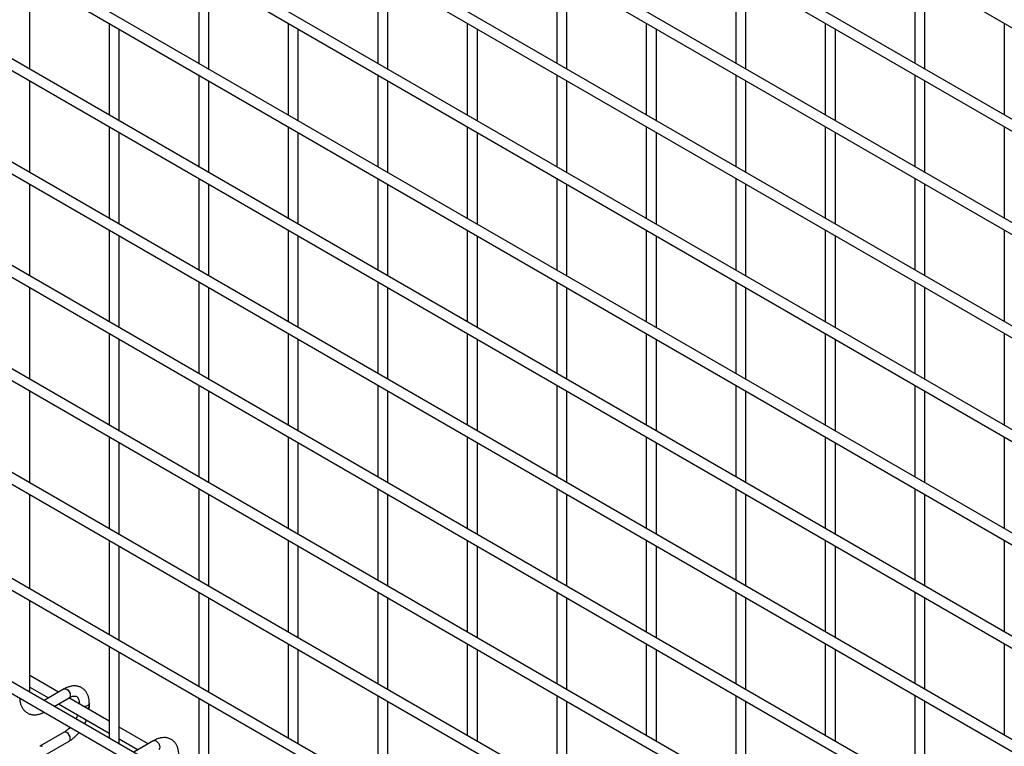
# Model space of a CAD drawing. Header units: inches. Extents: x 0.2 to 10.8, y 0.2 to 8.2.
# Tile 29 of 56: x 8.383 to 9.031, y 6.65 to 7.128. Entities that reach past the tile are written whole.
import ezdxf

# ---------------------------------------------------------------- set-up
doc = ezdxf.new("R2010")
doc.units = ezdxf.units.IN
doc.header["$MEASUREMENT"] = 0

msp = doc.modelspace()

# ---------------------------------------------------------------- linework, layer by layer
for p, q in [((7.78801, 7.84323), (10.55486, 6.24596)), ((10.55819, 6.18369), (7.79134, 7.78096)), ((7.78801, 7.77519), (10.55486, 6.17792)), ((7.78801, 7.70714), (10.55486, 6.10987)), ((10.55819, 6.11565), (7.79134, 7.71292)), ((10.55819, 6.0476), (7.79134, 7.64487)), ((7.78801, 7.6391), (10.55486, 6.04183)), ((7.78801, 7.57105), (10.55486, 5.97378)), ((10.55819, 5.97956), (7.79134, 7.57683)), ((10.55819, 5.91151), (7.79134, 7.50878)), ((7.78801, 7.50301), (10.55486, 5.90574)), ((7.78801, 7.43496), (10.55486, 5.83769)), ((10.55819, 5.84347), (7.79134, 7.44074)), ((10.55819, 5.77542), (7.79134, 7.37269)), ((7.78801, 7.36692), (10.55486, 5.76965)), ((7.78801, 7.29887), (10.55486, 5.7016)), ((10.55819, 5.70738), (7.79134, 7.30465)), ((10.55819, 5.63933), (7.79134, 7.2366)), ((7.78801, 7.23083), (10.55486, 5.63356)), ((7.78801, 7.16278), (10.55486, 5.56551)), ((10.55819, 5.57129), (7.79134, 7.16856)), ((8.38933, 7.09552), (8.38933, 7.15587)), ((8.50052, 7.15973), (8.50052, 7.09938)), ((8.50718, 7.09553), (8.50718, 7.15588)), ((8.61837, 7.15974), (8.61837, 7.09939)), ((8.62503, 7.09554), (8.62503, 7.15589)), ((8.73622, 7.15975), (8.73622, 7.0994)), ((8.74289, 7.09556), (8.74289, 7.1559)), ((8.85407, 7.15976), (8.85407, 7.09941)), ((8.86074, 7.09557), (8.86074, 7.15591)), ((8.97192, 7.15977), (8.97192, 7.09943)), ((8.97859, 7.09558), (8.97859, 7.15592)), ((8.44159, 7.1257), (8.44159, 7.06535)), ((8.55944, 7.12571), (8.55944, 7.06536)), ((8.67729, 7.12572), (8.67729, 7.06538)), ((8.79514, 7.12573), (8.79514, 7.06539)), ((8.913, 7.12575), (8.913, 7.0654)), ((9.03085, 7.12576), (9.03085, 7.06541)), ((8.44826, 7.06151), (8.44826, 7.12185)), ((8.56611, 7.06152), (8.56611, 7.12186)), ((8.68396, 7.06153), (8.68396, 7.12187)), ((8.80181, 7.06154), (8.80181, 7.12189)), ((8.91966, 7.06155), (8.91966, 7.1219)), ((10.55819, 5.50154), (7.79134, 7.09881)), ((7.78801, 7.09304), (10.55486, 5.49577)), ((8.50052, 7.09168), (8.50052, 7.03134)), ((8.61837, 7.0917), (8.61837, 7.03135)), ((8.73622, 7.09171), (8.73622, 7.03136)), ((8.85407, 7.09172), (8.85407, 7.03137)), ((8.97192, 7.09173), (8.97192, 7.03138)), ((8.38933, 7.02748), (8.38933, 7.08782)), ((8.50718, 7.02749), (8.50718, 7.08784)), ((8.62503, 7.0275), (8.62503, 7.08785)), ((8.74289, 7.02751), (8.74289, 7.08786)), ((8.86074, 7.02752), (8.86074, 7.08787)), ((8.97859, 7.02753), (8.97859, 7.08788)), ((8.44159, 7.05766), (8.44159, 6.99731)), ((8.44826, 6.99346), (8.44826, 7.05381)), ((8.55944, 7.05767), (8.55944, 6.99732)), ((8.56611, 6.99347), (8.56611, 7.05382)), ((8.67729, 7.05768), (8.67729, 6.99733)), ((8.68396, 6.99348), (8.68396, 7.05383)), ((8.79514, 7.05769), (8.79514, 6.99734)), ((8.80181, 6.99349), (8.80181, 7.05384)), ((8.913, 7.0577), (8.913, 6.99735)), ((8.91966, 6.9935), (8.91966, 7.05385)), ((9.03085, 7.05771), (9.03085, 6.99736)), ((10.55819, 5.4335), (7.79134, 7.03076)), ((7.78801, 7.02499), (10.55486, 5.42772)), ((8.38933, 6.95943), (8.38933, 7.01978)), ((8.50052, 7.02364), (8.50052, 6.96329)), ((8.50718, 6.95944), (8.50718, 7.01979)), ((8.61837, 7.02365), (8.61837, 6.9633)), ((8.62503, 6.95945), (8.62503, 7.0198)), ((8.73622, 7.02366), (8.73622, 6.96331)), ((8.74289, 6.95947), (8.74289, 7.01981)), ((8.85407, 7.02367), (8.85407, 6.96332)), ((8.86074, 6.95948), (8.86074, 7.01982)), ((8.97192, 7.02368), (8.97192, 6.96334)), ((8.97859, 6.95949), (8.97859, 7.01983)), ((8.44159, 6.98961), (8.44159, 6.92926)), ((8.55944, 6.98962), (8.55944, 6.92927)), ((8.67729, 6.98963), (8.67729, 6.92929)), ((8.79514, 6.98964), (8.79514, 6.9293)), ((8.913, 6.98966), (8.913, 6.92931)), ((9.03085, 6.98967), (9.03085, 6.92932)), ((8.44826, 6.92542), (8.44826, 6.98576)), ((8.56611, 6.92543), (8.56611, 6.98577)), ((8.68396, 6.92544), (8.68396, 6.98578)), ((8.80181, 6.92545), (8.80181, 6.9858)), ((8.91966, 6.92546), (8.91966, 6.98581)), ((8.50052, 6.95559), (8.50052, 6.89525)), ((8.61837, 6.9556), (8.61837, 6.89526)), ((8.73622, 6.95562), (8.73622, 6.89527)), ((8.85407, 6.95563), (8.85407, 6.89528)), ((8.97192, 6.95564), (8.97192, 6.89529)), ((8.38933, 6.89139), (8.38933, 6.95173)), ((8.50718, 6.8914), (8.50718, 6.95175)), ((8.62503, 6.89141), (8.62503, 6.95176)), ((8.74289, 6.89142), (8.74289, 6.95177)), ((8.86074, 6.89143), (8.86074, 6.95178)), ((8.97859, 6.89144), (8.97859, 6.95179)), ((8.44159, 6.92157), (8.44159, 6.86122)), ((8.44826, 6.85737), (8.44826, 6.91772)), ((8.55944, 6.92158), (8.55944, 6.86123)), ((8.56611, 6.85738), (8.56611, 6.91773)), ((8.67729, 6.92159), (8.67729, 6.86124)), ((8.68396, 6.85739), (8.68396, 6.91774)), ((8.79514, 6.9216), (8.79514, 6.86125)), ((8.80181, 6.8574), (8.80181, 6.91775)), ((8.913, 6.92161), (8.913, 6.86126)), ((8.91966, 6.85741), (8.91966, 6.91776)), ((9.03085, 6.92162), (9.03085, 6.86127)), ((8.38933, 6.82334), (8.38933, 6.88369)), ((8.50052, 6.88755), (8.50052, 6.8272)), ((8.50718, 6.82335), (8.50718, 6.8837)), ((8.61837, 6.88756), (8.61837, 6.82721)), ((8.62503, 6.82336), (8.62503, 6.88371)), ((8.73622, 6.88757), (8.73622, 6.82722)), ((8.74289, 6.82338), (8.74289, 6.88372)), ((8.85407, 6.88758), (8.85407, 6.82723)), ((8.86074, 6.82339), (8.86074, 6.88373)), ((8.97192, 6.88759), (8.97192, 6.82725)), ((8.97859, 6.8234), (8.97859, 6.88374)), ((8.44159, 6.85352), (8.44159, 6.79317)), ((8.55944, 6.85353), (8.55944, 6.79318)), ((8.67729, 6.85354), (8.67729, 6.7932)), ((8.79514, 6.85355), (8.79514, 6.79321)), ((8.913, 6.85356), (8.913, 6.79322)), ((9.03085, 6.85358), (9.03085, 6.79323)), ((8.44826, 6.78932), (8.44826, 6.84967)), ((8.56611, 6.78934), (8.56611, 6.84968)), ((8.68396, 6.78935), (8.68396, 6.84969)), ((8.80181, 6.78936), (8.80181, 6.84971)), ((8.91966, 6.78937), (8.91966, 6.84972)), ((8.50052, 6.8195), (8.50052, 6.75916)), ((8.61837, 6.81951), (8.61837, 6.75917)), ((8.73622, 6.81953), (8.73622, 6.75918)), ((8.85407, 6.81954), (8.85407, 6.75919)), ((8.97192, 6.81955), (8.97192, 6.7592)), ((8.38933, 6.7536), (8.38933, 6.81564)), ((8.50718, 6.75531), (8.50718, 6.81566)), ((8.62503, 6.75532), (8.62503, 6.81567)), ((8.74289, 6.75533), (8.74289, 6.81568)), ((8.86074, 6.75534), (8.86074, 6.81569)), ((8.97859, 6.75535), (8.97859, 6.8157)), ((8.44159, 6.78548), (8.44159, 6.72343)), ((8.44826, 6.71958), (8.44826, 6.78163)), ((8.55944, 6.78549), (8.55944, 6.72514)), ((8.56611, 6.72129), (8.56611, 6.78164)), ((8.67729, 6.7855), (8.67729, 6.72515)), ((8.68396, 6.7213), (8.68396, 6.78165)), ((8.79514, 6.78551), (8.79514, 6.72516)), ((8.80181, 6.72131), (8.80181, 6.78166)), ((8.913, 6.78552), (8.913, 6.72517)), ((8.91966, 6.72132), (8.91966, 6.78167)), ((9.03085, 6.78553), (9.03085, 6.72518)), ((8.50052, 6.75146), (8.50052, 6.68941)), ((8.50718, 6.68556), (8.50718, 6.74761)), ((8.61837, 6.75147), (8.61837, 6.69112)), ((8.62503, 6.68727), (8.62503, 6.74762)), ((8.73622, 6.75148), (8.73622, 6.69113)), ((8.74289, 6.68728), (8.74289, 6.74763)), ((8.85407, 6.75149), (8.85407, 6.69114)), ((8.86074, 6.6873), (8.86074, 6.74764)), ((8.97192, 6.7515), (8.97192, 6.69116)), ((8.97859, 6.68731), (8.97859, 6.74765)), ((8.38933, 6.68555), (8.38933, 6.7459)), ((8.44159, 6.71573), (8.44159, 6.65538)), ((8.55944, 6.71744), (8.55944, 6.65539)), ((8.67729, 6.71745), (8.67729, 6.65711)), ((8.79514, 6.71746), (8.79514, 6.65712)), ((8.913, 6.71747), (8.913, 6.65713)), ((9.03085, 6.71749), (9.03085, 6.65714)), ((8.44826, 6.65153), (8.44826, 6.71188)), ((8.56611, 6.65154), (8.56611, 6.71359)), ((8.68396, 6.65326), (8.68396, 6.7136)), ((8.80181, 6.65327), (8.80181, 6.71362)), ((8.91966, 6.65328), (8.91966, 6.71363)), ((8.40834, 6.68559), (8.38933, 6.69656)), ((8.38933, 6.68886), (8.40167, 6.68174)), ((8.41197, 6.68768), (8.39881, 6.68008)), ((8.61837, 6.68342), (8.61837, 6.62138)), ((8.73622, 6.68344), (8.73622, 6.62309)), ((8.85407, 6.68345), (8.85407, 6.6231)), ((8.97192, 6.68346), (8.97192, 6.62311)), ((8.40547, 6.67623), (8.4153, 6.68191)), ((8.40834, 6.67789), (8.44159, 6.65869)), ((8.44159, 6.66639), (8.41501, 6.68174)), ((8.42188, 6.67811), (8.42188, 6.67777)), ((8.42194, 6.67773), (8.42188, 6.6781)), ((8.42855, 6.67637), (8.42855, 6.67811)), ((8.50052, 6.68171), (8.50052, 6.62137)), ((8.50718, 6.61752), (8.50718, 6.67786)), ((8.62503, 6.61753), (8.62503, 6.67958)), ((8.74289, 6.61924), (8.74289, 6.67959)), ((8.86074, 6.61925), (8.86074, 6.6796)), ((8.97859, 6.61926), (8.97859, 6.67961)), ((8.41197, 6.6592), (8.39597, 6.64997)), ((8.46727, 6.65157), (8.44826, 6.66254)), ((8.3993, 6.64419), (8.4153, 6.65343)), ((8.44826, 6.65484), (8.4606, 6.64772)), ((8.47089, 6.65366), (8.45773, 6.64606))]:
    msp.add_line(p, q)
at = {"flags": 128}
for points in [[(8.41197, 6.68768), (8.41273, 6.68783), (8.41364, 6.68752)], [(8.41364, 6.68752), (8.41454, 6.68679), (8.4153, 6.68576), (8.41581, 6.68458), (8.41599, 6.68343), (8.41581, 6.6825), (8.4153, 6.68191), (8.4153, 6.68191)], [(8.38364, 6.68092), (8.38292, 6.68154), (8.3829, 6.68156)], [(8.38476, 6.68049), (8.38472, 6.6805), (8.38364, 6.68092)], [(8.42855, 6.6781), (8.42829, 6.67737), (8.42757, 6.67675), (8.42649, 6.67633), (8.42521, 6.67618), (8.42457, 6.67622)], [(8.4153, 6.65343), (8.4153, 6.65343), (8.41581, 6.65402), (8.41599, 6.65496), (8.41581, 6.6561), (8.4153, 6.65728), (8.41454, 6.65831), (8.41364, 6.65904), (8.41273, 6.65935), (8.41197, 6.6592)], [(8.47089, 6.65366), (8.47166, 6.65381), (8.47256, 6.6535)], [(8.47256, 6.6535), (8.47346, 6.65277), (8.47423, 6.65174), (8.47474, 6.65056), (8.47492, 6.64942), (8.47474, 6.64848), (8.47423, 6.64789), (8.47423, 6.64789)], [(8.39764, 6.6498), (8.39674, 6.65012), (8.39597, 6.64997), (8.39596, 6.64996)]]:
    msp.add_lwpolyline(points, dxfattribs=at)
msp.add_arc((8.42653, 6.67676), 0.00205, 285.22686, 348.9837)
for points, knots in [([(8.42852, 6.6781), (8.42852, 6.67859), (8.42852, 6.67982), (8.42822, 6.68167), (8.42763, 6.68363), (8.42672, 6.68543), (8.42549, 6.68702), (8.42392, 6.68832), (8.42199, 6.68928), (8.41984, 6.68974), (8.41759, 6.68971), (8.41539, 6.68924), (8.41349, 6.68854), (8.41238, 6.68788), (8.41197, 6.68764)], [0, 0, 0, 0, 0.055592, 0.138527, 0.222447, 0.30698, 0.392218, 0.479262, 0.570513, 0.669513, 0.760726, 0.854051, 0.947574, 1, 1, 1, 1]), ([(8.4153, 6.68189), (8.41565, 6.68209), (8.41642, 6.68251), (8.41749, 6.68287), (8.41848, 6.68306), (8.41931, 6.68303), (8.42, 6.68284), (8.42054, 6.68249), (8.42107, 6.68185), (8.4215, 6.68094), (8.42178, 6.67971), (8.42191, 6.67873), (8.42188, 6.67814), (8.42188, 6.6781)], [0, 0, 0, 0, 0.076341, 0.164647, 0.254489, 0.348472, 0.453572, 0.589697, 0.695681, 0.796643, 0.895926, 0.994247, 1, 1, 1, 1]), ([(8.38271, 6.68168), (8.38271, 6.6814), (8.38271, 6.68039), (8.383, 6.67874), (8.38357, 6.67677), (8.38448, 6.67496), (8.3857, 6.67337), (8.38727, 6.67205), (8.3892, 6.67109), (8.39134, 6.67061), (8.39358, 6.67063), (8.3958, 6.67109), (8.39754, 6.6717), (8.39851, 6.67227), (8.39876, 6.67241)], [0, 0, 0, 0, 0.032833, 0.119629, 0.207459, 0.295935, 0.385138, 0.47619, 0.571564, 0.674943, 0.770332, 0.867962, 0.965877, 1, 1, 1, 1]), ([(8.42839, 6.67401), (8.42846, 6.67458), (8.42856, 6.67538), (8.42853, 6.67614), (8.42852, 6.67636)], [0, 0, 0, 0, 0.702391, 1, 1, 1, 1]), ([(8.4208, 6.67069), (8.42071, 6.67044), (8.42046, 6.66971), (8.42008, 6.66881), (8.41976, 6.66819), (8.41967, 6.66804)], [0, 0, 0, 0, 0.2900903, 0.8203618, 1, 1, 1, 1]), ([(8.42543, 6.66471), (8.42569, 6.66519), (8.42615, 6.66604), (8.4265, 6.66692), (8.42666, 6.66731)], [0, 0, 0, 0, 0.558376, 1, 1, 1, 1]), ([(8.41593, 6.6625), (8.41588, 6.66244), (8.41546, 6.66195), (8.4146, 6.66113), (8.41338, 6.66011), (8.41247, 6.65947), (8.41202, 6.65924), (8.41197, 6.65922)], [0, 0, 0, 0, 0.039471, 0.334652, 0.644259, 0.95918, 1, 1, 1, 1]), ([(8.4153, 6.65347), (8.4156, 6.65364), (8.41658, 6.65417), (8.41814, 6.65536), (8.41988, 6.65694), (8.42108, 6.6582), (8.42168, 6.65895), (8.4218, 6.65911)], [0, 0, 0, 0, 0.129124, 0.41882, 0.688076, 0.933929, 1, 1, 1, 1]), ([(8.48745, 6.64408), (8.48745, 6.64457), (8.48744, 6.6458), (8.48714, 6.64765), (8.48655, 6.64962), (8.48565, 6.65142), (8.48442, 6.653), (8.48284, 6.65431), (8.48091, 6.65526), (8.47876, 6.65572), (8.47652, 6.65569), (8.47431, 6.65522), (8.47242, 6.65452), (8.4713, 6.65386), (8.4709, 6.65362)], [0, 0, 0, 0, 0.055592, 0.138527, 0.222447, 0.30698, 0.392218, 0.479262, 0.570513, 0.669513, 0.760726, 0.854051, 0.947574, 1, 1, 1, 1])]:
    msp.add_open_spline(points, degree=3, knots=knots)

doc.saveas('drawing.dxf')
